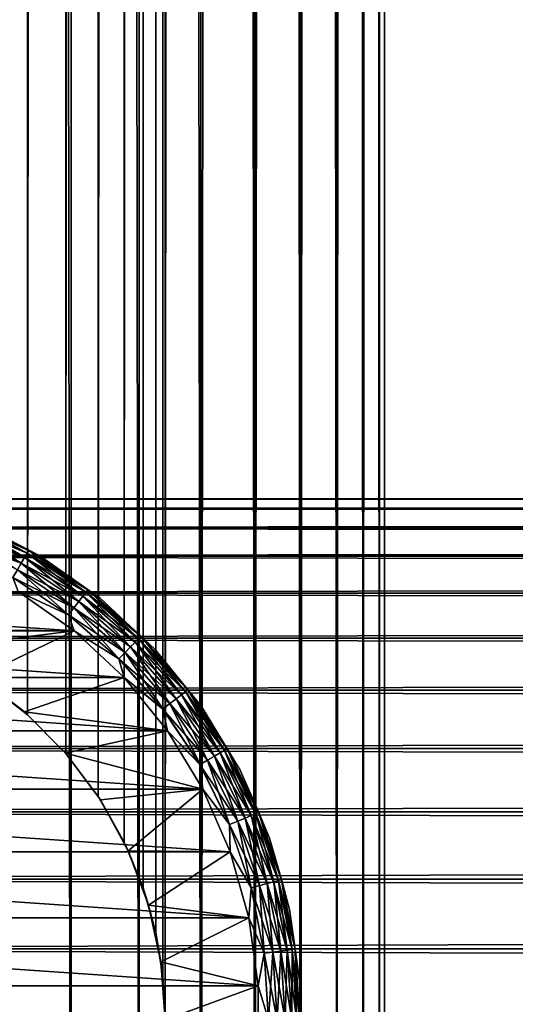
# Model space of a CAD drawing. Extents: x -265 to 265, y 0 to 1307.
# Tile 32 of 256: x -244 to -232, y 20 to 44. Entities that reach past the tile are written whole.
import ezdxf

# ---------------------------------------------------------------- set-up
doc = ezdxf.new("R2010")
doc.units = 0
doc.header["$LTSCALE"] = 81.481481
for name, color, linetype in [('102', 7, 'CONTINUOUS'), ('106', 7, 'CONTINUOUS'), ('75', 7, 'CONTINUOUS'), ('83', 7, 'CONTINUOUS'), ('84', 7, 'CONTINUOUS'), ('92', 7, 'CONTINUOUS'), ('93', 7, 'CONTINUOUS'), ('94', 7, 'CONTINUOUS'), ('98', 7, 'CONTINUOUS')]:
    doc.layers.add(name, color=color, linetype=linetype)

msp = doc.modelspace()

# ---------------------------------------------------------------- linework, layer by layer
at = {"layer": '102', "color": 7, "linetype": 'CONTINUOUS'}
for points in [[(-243.609, 31.069, -74.624), (-245.169, 31.662, -74.782), (-245.109, 31.809, -74.624), (-243.609, 31.069, -74.624)], [(-243.55, 31.172, -74.434), (-245.109, 31.809, -74.624), (-245.063, 31.919, -74.434), (-243.55, 31.172, -74.434)], [(-243.609, 31.069, -74.624), (-245.109, 31.809, -74.624), (-243.55, 31.172, -74.434), (-243.609, 31.069, -74.624)], [(-243.513, 31.237, -74.223), (-245.063, 31.919, -74.434), (-245.035, 31.987, -74.223), (-243.513, 31.237, -74.223)], [(-243.55, 31.172, -74.434), (-245.063, 31.919, -74.434), (-243.513, 31.237, -74.223), (-243.55, 31.172, -74.434)], [(-244.821, 31.924, -74), (-243.513, 31.237, -74.223), (-245.035, 31.987, -74.223), (-244.821, 31.924, -74)], [(-244.821, 31.924, -74), (-243.245, 31.107, -74), (-243.513, 31.237, -74.223), (-244.821, 31.924, -74)], [(-243.689, 30.932, -74.782), (-245.242, 31.487, -74.901), (-245.169, 31.662, -74.782), (-243.689, 30.932, -74.782)], [(-243.689, 30.932, -74.782), (-245.169, 31.662, -74.782), (-243.609, 31.069, -74.624), (-243.689, 30.932, -74.782)], [(-243.783, 30.767, -74.901), (-245.242, 31.487, -74.901), (-243.689, 30.932, -74.782), (-243.783, 30.767, -74.901)], [(-242.146, 30.235, -74.434), (-243.609, 31.069, -74.624), (-243.55, 31.172, -74.434), (-242.146, 30.235, -74.434)], [(-242.101, 30.294, -74.223), (-243.55, 31.172, -74.434), (-243.513, 31.237, -74.223), (-242.101, 30.294, -74.223)], [(-242.146, 30.235, -74.434), (-243.55, 31.172, -74.434), (-242.101, 30.294, -74.223), (-242.146, 30.235, -74.434)], [(-243.245, 31.107, -74), (-242.101, 30.294, -74.223), (-243.513, 31.237, -74.223), (-243.245, 31.107, -74)], [(-243.245, 31.107, -74), (-241.796, 30.084, -74), (-242.101, 30.294, -74.223), (-243.245, 31.107, -74)], [(-242.316, 30.014, -74.782), (-243.783, 30.767, -74.901), (-243.689, 30.932, -74.782), (-242.316, 30.014, -74.782)], [(-242.219, 30.14, -74.624), (-243.689, 30.932, -74.782), (-243.609, 31.069, -74.624), (-242.219, 30.14, -74.624)], [(-242.316, 30.014, -74.782), (-243.689, 30.932, -74.782), (-242.219, 30.14, -74.624), (-242.316, 30.014, -74.782)], [(-242.219, 30.14, -74.624), (-243.609, 31.069, -74.624), (-242.146, 30.235, -74.434), (-242.219, 30.14, -74.624)], [(-242.431, 29.864, -74.901), (-243.889, 30.584, -74.975), (-243.783, 30.767, -74.901), (-242.431, 29.864, -74.901)], [(-242.431, 29.864, -74.901), (-243.783, 30.767, -74.901), (-242.316, 30.014, -74.782), (-242.431, 29.864, -74.901)], [(-242.56, 29.696, -74.975), (-243.765, 30.253, -75), (-243.889, 30.584, -74.975), (-242.56, 29.696, -74.975)], [(-242.56, 29.696, -74.975), (-243.889, 30.584, -74.975), (-242.431, 29.864, -74.901), (-242.56, 29.696, -74.975)], [(-242.427, 29.309, -75), (-243.765, 30.253, -75), (-242.56, 29.696, -74.975), (-242.427, 29.309, -75)], [(-240.878, 29.122, -74.434), (-242.219, 30.14, -74.624), (-242.146, 30.235, -74.434), (-240.878, 29.122, -74.434)], [(-240.825, 29.175, -74.223), (-242.146, 30.235, -74.434), (-242.101, 30.294, -74.223), (-240.825, 29.175, -74.223)], [(-240.878, 29.122, -74.434), (-242.146, 30.235, -74.434), (-240.825, 29.175, -74.223), (-240.878, 29.122, -74.434)], [(-241.796, 30.084, -74), (-240.825, 29.175, -74.223), (-242.101, 30.294, -74.223), (-241.796, 30.084, -74)], [(-241.074, 28.926, -74.782), (-242.431, 29.864, -74.901), (-242.316, 30.014, -74.782), (-241.074, 28.926, -74.782)], [(-240.962, 29.038, -74.624), (-242.316, 30.014, -74.782), (-242.219, 30.14, -74.624), (-240.962, 29.038, -74.624)], [(-241.074, 28.926, -74.782), (-242.316, 30.014, -74.782), (-240.962, 29.038, -74.624), (-241.074, 28.926, -74.782)], [(-240.962, 29.038, -74.624), (-242.219, 30.14, -74.624), (-240.878, 29.122, -74.434), (-240.962, 29.038, -74.624)], [(-241.796, 30.084, -74), (-240.499, 28.873, -74), (-240.825, 29.175, -74.223), (-241.796, 30.084, -74)], [(-241.208, 28.792, -74.901), (-242.56, 29.696, -74.975), (-242.431, 29.864, -74.901), (-241.208, 28.792, -74.901)], [(-241.358, 28.642, -74.975), (-242.427, 29.309, -75), (-242.56, 29.696, -74.975), (-241.358, 28.642, -74.975)], [(-241.358, 28.642, -74.975), (-242.56, 29.696, -74.975), (-241.208, 28.792, -74.901), (-241.358, 28.642, -74.975)], [(-241.208, 28.792, -74.901), (-242.431, 29.864, -74.901), (-241.074, 28.926, -74.782), (-241.208, 28.792, -74.901)], [(-241.23, 28.191, -75), (-242.427, 29.309, -75), (-241.358, 28.642, -74.975), (-241.23, 28.191, -75)], [(-239.86, 27.781, -74.624), (-241.074, 28.926, -74.782), (-240.962, 29.038, -74.624), (-239.86, 27.781, -74.624)], [(-239.765, 27.854, -74.434), (-240.962, 29.038, -74.624), (-240.878, 29.122, -74.434), (-239.765, 27.854, -74.434)], [(-239.86, 27.781, -74.624), (-240.962, 29.038, -74.624), (-239.765, 27.854, -74.434), (-239.86, 27.781, -74.624)], [(-239.706, 27.899, -74.223), (-240.878, 29.122, -74.434), (-240.825, 29.175, -74.223), (-239.706, 27.899, -74.223)], [(-239.765, 27.854, -74.434), (-240.878, 29.122, -74.434), (-239.706, 27.899, -74.223), (-239.765, 27.854, -74.434)], [(-240.499, 28.873, -74), (-239.706, 27.899, -74.223), (-240.825, 29.175, -74.223), (-240.499, 28.873, -74)], [(-240.136, 27.569, -74.901), (-241.358, 28.642, -74.975), (-241.208, 28.792, -74.901), (-240.136, 27.569, -74.901)], [(-239.986, 27.684, -74.782), (-241.208, 28.792, -74.901), (-241.074, 28.926, -74.782), (-239.986, 27.684, -74.782)], [(-240.136, 27.569, -74.901), (-241.208, 28.792, -74.901), (-239.986, 27.684, -74.782), (-240.136, 27.569, -74.901)], [(-239.986, 27.684, -74.782), (-241.074, 28.926, -74.782), (-239.86, 27.781, -74.624), (-239.986, 27.684, -74.782)], [(-240.499, 28.873, -74), (-239.379, 27.497, -74), (-239.706, 27.899, -74.223), (-240.499, 28.873, -74)], [(-240.304, 27.44, -74.975), (-241.23, 28.191, -75), (-241.358, 28.642, -74.975), (-240.304, 27.44, -74.975)], [(-240.304, 27.44, -74.975), (-241.358, 28.642, -74.975), (-240.136, 27.569, -74.901), (-240.304, 27.44, -74.975)], [(-240.196, 26.92, -75), (-241.23, 28.191, -75), (-240.304, 27.44, -74.975), (-240.196, 26.92, -75)], [(-238.828, 26.45, -74.434), (-239.86, 27.781, -74.624), (-239.765, 27.854, -74.434), (-238.828, 26.45, -74.434)], [(-238.763, 26.487, -74.223), (-239.765, 27.854, -74.434), (-239.706, 27.899, -74.223), (-238.763, 26.487, -74.223)], [(-238.828, 26.45, -74.434), (-239.765, 27.854, -74.434), (-238.763, 26.487, -74.223), (-238.828, 26.45, -74.434)], [(-239.379, 27.497, -74), (-238.763, 26.487, -74.223), (-239.706, 27.899, -74.223), (-239.379, 27.497, -74)], [(-239.233, 26.217, -74.901), (-240.304, 27.44, -74.975), (-240.136, 27.569, -74.901), (-239.233, 26.217, -74.901)], [(-239.068, 26.311, -74.782), (-240.136, 27.569, -74.901), (-239.986, 27.684, -74.782), (-239.068, 26.311, -74.782)], [(-239.233, 26.217, -74.901), (-240.136, 27.569, -74.901), (-239.068, 26.311, -74.782), (-239.233, 26.217, -74.901)], [(-238.931, 26.391, -74.624), (-239.986, 27.684, -74.782), (-239.86, 27.781, -74.624), (-238.931, 26.391, -74.624)], [(-239.068, 26.311, -74.782), (-239.986, 27.684, -74.782), (-238.931, 26.391, -74.624), (-239.068, 26.311, -74.782)], [(-238.931, 26.391, -74.624), (-239.86, 27.781, -74.624), (-238.828, 26.45, -74.434), (-238.931, 26.391, -74.624)], [(-239.416, 26.111, -74.975), (-240.196, 26.92, -75), (-240.304, 27.44, -74.975), (-239.416, 26.111, -74.975)], [(-239.416, 26.111, -74.975), (-240.304, 27.44, -74.975), (-239.233, 26.217, -74.901), (-239.416, 26.111, -74.975)], [(-239.379, 27.497, -74), (-238.457, 25.981, -74), (-238.763, 26.487, -74.223), (-239.379, 27.497, -74)], [(-239.345, 25.521, -75), (-240.196, 26.92, -75), (-239.416, 26.111, -74.975), (-239.345, 25.521, -75)], [(-238.191, 24.891, -74.624), (-239.068, 26.311, -74.782), (-238.931, 26.391, -74.624), (-238.191, 24.891, -74.624)], [(-238.081, 24.937, -74.434), (-238.931, 26.391, -74.624), (-238.828, 26.45, -74.434), (-238.081, 24.937, -74.434)], [(-238.191, 24.891, -74.624), (-238.931, 26.391, -74.624), (-238.081, 24.937, -74.434), (-238.191, 24.891, -74.624)], [(-238.013, 24.965, -74.223), (-238.828, 26.45, -74.434), (-238.763, 26.487, -74.223), (-238.013, 24.965, -74.223)], [(-238.081, 24.937, -74.434), (-238.828, 26.45, -74.434), (-238.013, 24.965, -74.223), (-238.081, 24.937, -74.434)], [(-238.457, 25.981, -74), (-238.013, 24.965, -74.223), (-238.763, 26.487, -74.223), (-238.457, 25.981, -74)], [(-238.513, 24.758, -74.901), (-239.416, 26.111, -74.975), (-239.233, 26.217, -74.901), (-238.513, 24.758, -74.901)], [(-238.338, 24.831, -74.782), (-239.233, 26.217, -74.901), (-239.068, 26.311, -74.782), (-238.338, 24.831, -74.782)], [(-238.513, 24.758, -74.901), (-239.233, 26.217, -74.901), (-238.338, 24.831, -74.782), (-238.513, 24.758, -74.901)], [(-238.338, 24.831, -74.782), (-239.068, 26.311, -74.782), (-238.191, 24.891, -74.624), (-238.338, 24.831, -74.782)], [(-238.709, 24.677, -74.975), (-239.345, 25.521, -75), (-239.416, 26.111, -74.975), (-238.709, 24.677, -74.975)], [(-238.709, 24.677, -74.975), (-239.416, 26.111, -74.975), (-238.513, 24.758, -74.901), (-238.709, 24.677, -74.975)], [(-238.457, 25.981, -74), (-237.751, 24.353, -74), (-238.013, 24.965, -74.223), (-238.457, 25.981, -74)], [(-238.693, 24.019, -75), (-239.345, 25.521, -75), (-238.709, 24.677, -74.975), (-238.693, 24.019, -75)], [(-237.991, 23.218, -74.901), (-238.709, 24.677, -74.975), (-238.513, 24.758, -74.901), (-237.991, 23.218, -74.901)], [(-237.807, 23.267, -74.782), (-238.513, 24.758, -74.901), (-238.338, 24.831, -74.782), (-237.807, 23.267, -74.782)], [(-237.991, 23.218, -74.901), (-238.513, 24.758, -74.901), (-237.807, 23.267, -74.782), (-237.991, 23.218, -74.901)], [(-237.654, 23.308, -74.624), (-238.338, 24.831, -74.782), (-238.191, 24.891, -74.624), (-237.654, 23.308, -74.624)], [(-237.807, 23.267, -74.782), (-238.338, 24.831, -74.782), (-237.654, 23.308, -74.624), (-237.807, 23.267, -74.782)], [(-237.539, 23.339, -74.434), (-238.191, 24.891, -74.624), (-238.081, 24.937, -74.434), (-237.539, 23.339, -74.434)], [(-237.654, 23.308, -74.624), (-238.191, 24.891, -74.624), (-237.539, 23.339, -74.434), (-237.654, 23.308, -74.624)], [(-237.467, 23.358, -74.223), (-238.081, 24.937, -74.434), (-238.013, 24.965, -74.223), (-237.467, 23.358, -74.223)], [(-237.539, 23.339, -74.434), (-238.081, 24.937, -74.434), (-237.467, 23.358, -74.223), (-237.539, 23.339, -74.434)], [(-237.751, 24.353, -74), (-237.467, 23.358, -74.223), (-238.013, 24.965, -74.223), (-237.751, 24.353, -74)], [(-238.195, 23.163, -74.975), (-238.693, 24.019, -75), (-238.709, 24.677, -74.975), (-238.195, 23.163, -74.975)], [(-238.195, 23.163, -74.975), (-238.709, 24.677, -74.975), (-237.991, 23.218, -74.901), (-238.195, 23.163, -74.975)], [(-237.751, 24.353, -74), (-237.272, 22.645, -74), (-237.467, 23.358, -74.223), (-237.751, 24.353, -74)], [(-238.251, 22.441, -75), (-238.693, 24.019, -75), (-238.195, 23.163, -74.975), (-238.251, 22.441, -75)], [(-237.209, 21.684, -74.434), (-237.654, 23.308, -74.624), (-237.539, 23.339, -74.434), (-237.209, 21.684, -74.434)], [(-237.136, 21.694, -74.223), (-237.539, 23.339, -74.434), (-237.467, 23.358, -74.223), (-237.136, 21.694, -74.223)], [(-237.209, 21.684, -74.434), (-237.539, 23.339, -74.434), (-237.136, 21.694, -74.223), (-237.209, 21.684, -74.434)], [(-237.272, 22.645, -74), (-237.136, 21.694, -74.223), (-237.467, 23.358, -74.223), (-237.272, 22.645, -74)], [(-237.883, 21.595, -74.975), (-238.251, 22.441, -75), (-238.195, 23.163, -74.975), (-237.883, 21.595, -74.975)], [(-237.673, 21.623, -74.901), (-238.195, 23.163, -74.975), (-237.991, 23.218, -74.901), (-237.673, 21.623, -74.901)], [(-237.883, 21.595, -74.975), (-238.195, 23.163, -74.975), (-237.673, 21.623, -74.901), (-237.883, 21.595, -74.975)], [(-237.485, 21.648, -74.782), (-237.991, 23.218, -74.901), (-237.807, 23.267, -74.782), (-237.485, 21.648, -74.782)], [(-237.673, 21.623, -74.901), (-237.991, 23.218, -74.901), (-237.485, 21.648, -74.782), (-237.673, 21.623, -74.901)], [(-237.328, 21.668, -74.624), (-237.807, 23.267, -74.782), (-237.654, 23.308, -74.624), (-237.328, 21.668, -74.624)], [(-237.485, 21.648, -74.782), (-237.807, 23.267, -74.782), (-237.328, 21.668, -74.624), (-237.485, 21.648, -74.782)], [(-237.328, 21.668, -74.624), (-237.654, 23.308, -74.624), (-237.209, 21.684, -74.434), (-237.328, 21.668, -74.624)], [(-237.272, 22.645, -74), (-237.03, 20.887, -74), (-237.136, 21.694, -74.223), (-237.272, 22.645, -74)], [(-238.028, 20.819, -75), (-238.251, 22.441, -75), (-237.883, 21.595, -74.975), (-238.028, 20.819, -75)], [(-237.099, 20, -74.434), (-237.328, 21.668, -74.624), (-237.209, 21.684, -74.434), (-237.099, 20, -74.434)], [(-237.025, 20, -74.223), (-237.209, 21.684, -74.434), (-237.136, 21.694, -74.223), (-237.025, 20, -74.223)], [(-237.099, 20, -74.434), (-237.209, 21.684, -74.434), (-237.025, 20, -74.223), (-237.099, 20, -74.434)], [(-237.03, 20.887, -74), (-237.025, 20, -74.223), (-237.136, 21.694, -74.223), (-237.03, 20.887, -74)], [(-237.779, 20, -74.975), (-238.028, 20.819, -75), (-237.883, 21.595, -74.975), (-237.779, 20, -74.975)], [(-237.567, 20, -74.901), (-237.883, 21.595, -74.975), (-237.673, 21.623, -74.901), (-237.567, 20, -74.901)], [(-237.779, 20, -74.975), (-237.883, 21.595, -74.975), (-237.567, 20, -74.901), (-237.779, 20, -74.975)], [(-237.377, 20, -74.782), (-237.673, 21.623, -74.901), (-237.485, 21.648, -74.782), (-237.377, 20, -74.782)], [(-237.567, 20, -74.901), (-237.673, 21.623, -74.901), (-237.377, 20, -74.782), (-237.567, 20, -74.901)], [(-237.218, 20, -74.624), (-237.485, 21.648, -74.782), (-237.328, 21.668, -74.624), (-237.218, 20, -74.624)], [(-237.377, 20, -74.782), (-237.485, 21.648, -74.782), (-237.218, 20, -74.624), (-237.377, 20, -74.782)], [(-237.218, 20, -74.624), (-237.328, 21.668, -74.624), (-237.099, 20, -74.434), (-237.218, 20, -74.624)], [(-238.028, 19.181, -75), (-238.028, 20.819, -75), (-237.779, 20, -74.975), (-238.028, 19.181, -75)], [(-237.03, 20.887, -74), (-237.03, 19.113, -74), (-237.025, 20, -74.223), (-237.03, 20.887, -74)]]:
    msp.add_3dface(points, dxfattribs=at)
at = {"layer": '106', "color": 7, "linetype": 'CONTINUOUS'}
for points in [[(-245.169, 31.663, -25.218), (-243.688, 30.933, -25.218), (-245.108, 31.809, -25.377), (-245.169, 31.663, -25.218)], [(-245.108, 31.809, -25.377), (-243.609, 31.07, -25.377), (-245.063, 31.919, -25.567), (-245.108, 31.809, -25.377)], [(-245.108, 31.809, -25.377), (-243.688, 30.933, -25.218), (-243.609, 31.07, -25.377), (-245.108, 31.809, -25.377)], [(-245.063, 31.919, -25.567), (-243.549, 31.173, -25.567), (-245.035, 31.988, -25.779), (-245.063, 31.919, -25.567)], [(-245.063, 31.919, -25.567), (-243.609, 31.07, -25.377), (-243.549, 31.173, -25.567), (-245.063, 31.919, -25.567)], [(-244.821, 31.924, -26), (-245.035, 31.988, -25.779), (-243.512, 31.237, -25.779), (-244.821, 31.924, -26)], [(-245.035, 31.988, -25.779), (-243.549, 31.173, -25.567), (-243.512, 31.237, -25.779), (-245.035, 31.988, -25.779)], [(-243.245, 31.107, -26), (-244.821, 31.924, -26), (-243.512, 31.237, -25.779), (-243.245, 31.107, -26)], [(-245.169, 31.663, -25.218), (-243.783, 30.768, -25.099), (-243.688, 30.933, -25.218), (-245.169, 31.663, -25.218)], [(-243.609, 31.07, -25.377), (-242.219, 30.141, -25.377), (-243.549, 31.173, -25.567), (-243.609, 31.07, -25.377)], [(-243.549, 31.173, -25.567), (-242.146, 30.235, -25.567), (-243.512, 31.237, -25.779), (-243.549, 31.173, -25.567)], [(-243.549, 31.173, -25.567), (-242.219, 30.141, -25.377), (-242.146, 30.235, -25.567), (-243.549, 31.173, -25.567)], [(-243.245, 31.107, -26), (-243.512, 31.237, -25.779), (-242.101, 30.294, -25.779), (-243.245, 31.107, -26)], [(-243.512, 31.237, -25.779), (-242.146, 30.235, -25.567), (-242.101, 30.294, -25.779), (-243.512, 31.237, -25.779)], [(-241.796, 30.084, -26), (-243.245, 31.107, -26), (-242.101, 30.294, -25.779), (-241.796, 30.084, -26)], [(-243.783, 30.768, -25.099), (-242.431, 29.865, -25.099), (-243.688, 30.933, -25.218), (-243.783, 30.768, -25.099)], [(-243.688, 30.933, -25.218), (-242.315, 30.015, -25.218), (-243.609, 31.07, -25.377), (-243.688, 30.933, -25.218)], [(-243.688, 30.933, -25.218), (-242.431, 29.865, -25.099), (-242.315, 30.015, -25.218), (-243.688, 30.933, -25.218)], [(-243.609, 31.07, -25.377), (-242.315, 30.015, -25.218), (-242.219, 30.141, -25.377), (-243.609, 31.07, -25.377)], [(-243.889, 30.585, -25.025), (-242.559, 29.697, -25.025), (-243.783, 30.768, -25.099), (-243.889, 30.585, -25.025)], [(-243.783, 30.768, -25.099), (-242.559, 29.697, -25.025), (-242.431, 29.865, -25.099), (-243.783, 30.768, -25.099)], [(-243.889, 30.585, -25.025), (-243.765, 30.253, -25), (-242.559, 29.697, -25.025), (-243.889, 30.585, -25.025)], [(-243.765, 30.253, -25), (-242.427, 29.309, -25), (-242.559, 29.697, -25.025), (-243.765, 30.253, -25)], [(-242.219, 30.141, -25.377), (-240.962, 29.038, -25.377), (-242.146, 30.235, -25.567), (-242.219, 30.141, -25.377)], [(-242.146, 30.235, -25.567), (-240.877, 29.123, -25.567), (-242.101, 30.294, -25.779), (-242.146, 30.235, -25.567)], [(-242.146, 30.235, -25.567), (-240.962, 29.038, -25.377), (-240.877, 29.123, -25.567), (-242.146, 30.235, -25.567)], [(-241.796, 30.084, -26), (-242.101, 30.294, -25.779), (-240.825, 29.175, -25.779), (-241.796, 30.084, -26)], [(-242.101, 30.294, -25.779), (-240.877, 29.123, -25.567), (-240.825, 29.175, -25.779), (-242.101, 30.294, -25.779)], [(-242.431, 29.865, -25.099), (-241.208, 28.792, -25.099), (-242.315, 30.015, -25.218), (-242.431, 29.865, -25.099)], [(-242.315, 30.015, -25.218), (-241.074, 28.926, -25.218), (-242.219, 30.141, -25.377), (-242.315, 30.015, -25.218)], [(-242.315, 30.015, -25.218), (-241.208, 28.792, -25.099), (-241.074, 28.926, -25.218), (-242.315, 30.015, -25.218)], [(-242.219, 30.141, -25.377), (-241.074, 28.926, -25.218), (-240.962, 29.038, -25.377), (-242.219, 30.141, -25.377)], [(-240.499, 28.873, -26), (-241.796, 30.084, -26), (-240.825, 29.175, -25.779), (-240.499, 28.873, -26)], [(-242.559, 29.697, -25.025), (-241.357, 28.643, -25.025), (-242.431, 29.865, -25.099), (-242.559, 29.697, -25.025)], [(-242.559, 29.697, -25.025), (-242.427, 29.309, -25), (-241.357, 28.643, -25.025), (-242.559, 29.697, -25.025)], [(-242.431, 29.865, -25.099), (-241.357, 28.643, -25.025), (-241.208, 28.792, -25.099), (-242.431, 29.865, -25.099)], [(-242.427, 29.309, -25), (-241.23, 28.191, -25), (-241.357, 28.643, -25.025), (-242.427, 29.309, -25)], [(-241.074, 28.926, -25.218), (-239.985, 27.685, -25.218), (-240.962, 29.038, -25.377), (-241.074, 28.926, -25.218)], [(-240.962, 29.038, -25.377), (-239.859, 27.781, -25.377), (-240.877, 29.123, -25.567), (-240.962, 29.038, -25.377)], [(-240.962, 29.038, -25.377), (-239.985, 27.685, -25.218), (-239.859, 27.781, -25.377), (-240.962, 29.038, -25.377)], [(-240.877, 29.123, -25.567), (-239.765, 27.854, -25.567), (-240.825, 29.175, -25.779), (-240.877, 29.123, -25.567)], [(-240.877, 29.123, -25.567), (-239.859, 27.781, -25.377), (-239.765, 27.854, -25.567), (-240.877, 29.123, -25.567)], [(-240.499, 28.873, -26), (-240.825, 29.175, -25.779), (-239.706, 27.899, -25.779), (-240.499, 28.873, -26)], [(-240.825, 29.175, -25.779), (-239.765, 27.854, -25.567), (-239.706, 27.899, -25.779), (-240.825, 29.175, -25.779)], [(-241.357, 28.643, -25.025), (-240.303, 27.441, -25.025), (-241.208, 28.792, -25.099), (-241.357, 28.643, -25.025)], [(-241.208, 28.792, -25.099), (-240.135, 27.569, -25.099), (-241.074, 28.926, -25.218), (-241.208, 28.792, -25.099)], [(-241.208, 28.792, -25.099), (-240.303, 27.441, -25.025), (-240.135, 27.569, -25.099), (-241.208, 28.792, -25.099)], [(-241.074, 28.926, -25.218), (-240.135, 27.569, -25.099), (-239.985, 27.685, -25.218), (-241.074, 28.926, -25.218)], [(-239.379, 27.497, -26), (-240.499, 28.873, -26), (-239.706, 27.899, -25.779), (-239.379, 27.497, -26)], [(-241.357, 28.643, -25.025), (-241.23, 28.191, -25), (-240.303, 27.441, -25.025), (-241.357, 28.643, -25.025)], [(-241.23, 28.191, -25), (-240.196, 26.92, -25), (-240.303, 27.441, -25.025), (-241.23, 28.191, -25)], [(-239.859, 27.781, -25.377), (-238.93, 26.391, -25.377), (-239.765, 27.854, -25.567), (-239.859, 27.781, -25.377)], [(-239.765, 27.854, -25.567), (-238.827, 26.451, -25.567), (-239.706, 27.899, -25.779), (-239.765, 27.854, -25.567)], [(-239.765, 27.854, -25.567), (-238.93, 26.391, -25.377), (-238.827, 26.451, -25.567), (-239.765, 27.854, -25.567)], [(-239.379, 27.497, -26), (-239.706, 27.899, -25.779), (-238.763, 26.488, -25.779), (-239.379, 27.497, -26)], [(-239.706, 27.899, -25.779), (-238.827, 26.451, -25.567), (-238.763, 26.488, -25.779), (-239.706, 27.899, -25.779)], [(-240.303, 27.441, -25.025), (-239.415, 26.111, -25.025), (-240.135, 27.569, -25.099), (-240.303, 27.441, -25.025)], [(-240.135, 27.569, -25.099), (-239.232, 26.217, -25.099), (-239.985, 27.685, -25.218), (-240.135, 27.569, -25.099)], [(-240.135, 27.569, -25.099), (-239.415, 26.111, -25.025), (-239.232, 26.217, -25.099), (-240.135, 27.569, -25.099)], [(-239.985, 27.685, -25.218), (-239.067, 26.312, -25.218), (-239.859, 27.781, -25.377), (-239.985, 27.685, -25.218)], [(-239.985, 27.685, -25.218), (-239.232, 26.217, -25.099), (-239.067, 26.312, -25.218), (-239.985, 27.685, -25.218)], [(-239.859, 27.781, -25.377), (-239.067, 26.312, -25.218), (-238.93, 26.391, -25.377), (-239.859, 27.781, -25.377)], [(-240.303, 27.441, -25.025), (-240.196, 26.92, -25), (-239.415, 26.111, -25.025), (-240.303, 27.441, -25.025)], [(-238.457, 25.981, -26), (-239.379, 27.497, -26), (-238.763, 26.488, -25.779), (-238.457, 25.981, -26)], [(-240.196, 26.92, -25), (-239.345, 25.521, -25), (-239.415, 26.111, -25.025), (-240.196, 26.92, -25)], [(-239.067, 26.312, -25.218), (-238.337, 24.831, -25.218), (-238.93, 26.391, -25.377), (-239.067, 26.312, -25.218)], [(-238.93, 26.391, -25.377), (-238.191, 24.892, -25.377), (-238.827, 26.451, -25.567), (-238.93, 26.391, -25.377)], [(-238.93, 26.391, -25.377), (-238.337, 24.831, -25.218), (-238.191, 24.892, -25.377), (-238.93, 26.391, -25.377)], [(-238.827, 26.451, -25.567), (-238.081, 24.937, -25.567), (-238.763, 26.488, -25.779), (-238.827, 26.451, -25.567)], [(-238.827, 26.451, -25.567), (-238.191, 24.892, -25.377), (-238.081, 24.937, -25.567), (-238.827, 26.451, -25.567)], [(-238.457, 25.981, -26), (-238.763, 26.488, -25.779), (-238.012, 24.965, -25.779), (-238.457, 25.981, -26)], [(-238.763, 26.488, -25.779), (-238.081, 24.937, -25.567), (-238.012, 24.965, -25.779), (-238.763, 26.488, -25.779)], [(-239.415, 26.111, -25.025), (-238.708, 24.677, -25.025), (-239.232, 26.217, -25.099), (-239.415, 26.111, -25.025)], [(-239.232, 26.217, -25.099), (-238.512, 24.758, -25.099), (-239.067, 26.312, -25.218), (-239.232, 26.217, -25.099)], [(-239.232, 26.217, -25.099), (-238.708, 24.677, -25.025), (-238.512, 24.758, -25.099), (-239.232, 26.217, -25.099)], [(-239.067, 26.312, -25.218), (-238.512, 24.758, -25.099), (-238.337, 24.831, -25.218), (-239.067, 26.312, -25.218)], [(-239.415, 26.111, -25.025), (-239.345, 25.521, -25), (-238.708, 24.677, -25.025), (-239.415, 26.111, -25.025)], [(-237.751, 24.353, -26), (-238.457, 25.981, -26), (-238.012, 24.965, -25.779), (-237.751, 24.353, -26)], [(-239.345, 25.521, -25), (-238.693, 24.019, -25), (-238.708, 24.677, -25.025), (-239.345, 25.521, -25)], [(-238.708, 24.677, -25.025), (-238.194, 23.163, -25.025), (-238.512, 24.758, -25.099), (-238.708, 24.677, -25.025)], [(-238.512, 24.758, -25.099), (-237.99, 23.218, -25.099), (-238.337, 24.831, -25.218), (-238.512, 24.758, -25.099)], [(-238.512, 24.758, -25.099), (-238.194, 23.163, -25.025), (-237.99, 23.218, -25.099), (-238.512, 24.758, -25.099)], [(-238.337, 24.831, -25.218), (-237.806, 23.267, -25.218), (-238.191, 24.892, -25.377), (-238.337, 24.831, -25.218)], [(-238.337, 24.831, -25.218), (-237.99, 23.218, -25.099), (-237.806, 23.267, -25.218), (-238.337, 24.831, -25.218)], [(-238.191, 24.892, -25.377), (-237.653, 23.308, -25.377), (-238.081, 24.937, -25.567), (-238.191, 24.892, -25.377)], [(-238.191, 24.892, -25.377), (-237.806, 23.267, -25.218), (-237.653, 23.308, -25.377), (-238.191, 24.892, -25.377)], [(-238.081, 24.937, -25.567), (-237.538, 23.339, -25.567), (-238.012, 24.965, -25.779), (-238.081, 24.937, -25.567)], [(-238.081, 24.937, -25.567), (-237.653, 23.308, -25.377), (-237.538, 23.339, -25.567), (-238.081, 24.937, -25.567)], [(-237.751, 24.353, -26), (-238.012, 24.965, -25.779), (-237.467, 23.358, -25.779), (-237.751, 24.353, -26)], [(-238.012, 24.965, -25.779), (-237.538, 23.339, -25.567), (-237.467, 23.358, -25.779), (-238.012, 24.965, -25.779)], [(-238.708, 24.677, -25.025), (-238.693, 24.019, -25), (-238.194, 23.163, -25.025), (-238.708, 24.677, -25.025)], [(-237.272, 22.645, -26), (-237.751, 24.353, -26), (-237.467, 23.358, -25.779), (-237.272, 22.645, -26)], [(-238.693, 24.019, -25), (-238.251, 22.441, -25), (-238.194, 23.163, -25.025), (-238.693, 24.019, -25)], [(-237.653, 23.308, -25.377), (-237.327, 21.668, -25.377), (-237.538, 23.339, -25.567), (-237.653, 23.308, -25.377)], [(-237.538, 23.339, -25.567), (-237.209, 21.684, -25.567), (-237.467, 23.358, -25.779), (-237.538, 23.339, -25.567)], [(-237.538, 23.339, -25.567), (-237.327, 21.668, -25.377), (-237.209, 21.684, -25.567), (-237.538, 23.339, -25.567)], [(-237.272, 22.645, -26), (-237.467, 23.358, -25.779), (-237.136, 21.694, -25.779), (-237.272, 22.645, -26)], [(-237.467, 23.358, -25.779), (-237.209, 21.684, -25.567), (-237.136, 21.694, -25.779), (-237.467, 23.358, -25.779)], [(-238.194, 23.163, -25.025), (-238.251, 22.441, -25), (-237.882, 21.595, -25.025), (-238.194, 23.163, -25.025)], [(-238.194, 23.163, -25.025), (-237.882, 21.595, -25.025), (-237.99, 23.218, -25.099), (-238.194, 23.163, -25.025)], [(-237.99, 23.218, -25.099), (-237.672, 21.623, -25.099), (-237.806, 23.267, -25.218), (-237.99, 23.218, -25.099)], [(-237.99, 23.218, -25.099), (-237.882, 21.595, -25.025), (-237.672, 21.623, -25.099), (-237.99, 23.218, -25.099)], [(-237.806, 23.267, -25.218), (-237.484, 21.648, -25.218), (-237.653, 23.308, -25.377), (-237.806, 23.267, -25.218)], [(-237.806, 23.267, -25.218), (-237.672, 21.623, -25.099), (-237.484, 21.648, -25.218), (-237.806, 23.267, -25.218)], [(-237.653, 23.308, -25.377), (-237.484, 21.648, -25.218), (-237.327, 21.668, -25.377), (-237.653, 23.308, -25.377)], [(-237.03, 20.887, -26), (-237.272, 22.645, -26), (-237.136, 21.694, -25.779), (-237.03, 20.887, -26)], [(-238.251, 22.441, -25), (-238.028, 20.819, -25), (-237.882, 21.595, -25.025), (-238.251, 22.441, -25)], [(-237.327, 21.668, -25.377), (-237.218, 20, -25.377), (-237.209, 21.684, -25.567), (-237.327, 21.668, -25.377)], [(-237.209, 21.684, -25.567), (-237.218, 20, -25.377), (-237.099, 20, -25.567), (-237.209, 21.684, -25.567)], [(-237.209, 21.684, -25.567), (-237.099, 20, -25.567), (-237.136, 21.694, -25.779), (-237.209, 21.684, -25.567)], [(-237.03, 20.887, -26), (-237.136, 21.694, -25.779), (-237.025, 20, -25.779), (-237.03, 20.887, -26)], [(-237.136, 21.694, -25.779), (-237.099, 20, -25.567), (-237.025, 20, -25.779), (-237.136, 21.694, -25.779)], [(-237.882, 21.595, -25.025), (-238.028, 20.819, -25), (-237.777, 20, -25.025), (-237.882, 21.595, -25.025)], [(-237.882, 21.595, -25.025), (-237.777, 20, -25.025), (-237.672, 21.623, -25.099), (-237.882, 21.595, -25.025)], [(-237.672, 21.623, -25.099), (-237.777, 20, -25.025), (-237.566, 20, -25.099), (-237.672, 21.623, -25.099)], [(-237.672, 21.623, -25.099), (-237.566, 20, -25.099), (-237.484, 21.648, -25.218), (-237.672, 21.623, -25.099)], [(-237.484, 21.648, -25.218), (-237.566, 20, -25.099), (-237.376, 20, -25.218), (-237.484, 21.648, -25.218)], [(-237.484, 21.648, -25.218), (-237.376, 20, -25.218), (-237.327, 21.668, -25.377), (-237.484, 21.648, -25.218)], [(-237.327, 21.668, -25.377), (-237.376, 20, -25.218), (-237.218, 20, -25.377), (-237.327, 21.668, -25.377)], [(-238.028, 20.819, -25), (-238.028, 19.181, -25), (-237.777, 20, -25.025), (-238.028, 20.819, -25)], [(-237.03, 19.113, -26), (-237.03, 20.887, -26), (-237.025, 20, -25.779), (-237.03, 19.113, -26)]]:
    msp.add_3dface(points, dxfattribs=at)
at = {"layer": '75', "color": 7, "linetype": 'CONTINUOUS'}
for points in [[(-263, 32.471, 28.353), (-263, 32.239, 30.043), (263, 32.471, 28.353), (-263, 32.471, 28.353)], [(263, 32.471, 28.353), (-263, 32.239, 30.043), (263, 32.239, 30.043), (263, 32.471, 28.353)], [(-263, 32.471, 26.647), (-263, 32.471, 28.353), (263, 32.471, 26.647), (-263, 32.471, 26.647)], [(263, 32.471, 26.647), (-263, 32.471, 28.353), (263, 32.471, 28.353), (263, 32.471, 26.647)], [(-263, 32.239, 24.957), (-263, 32.471, 26.647), (263, 32.239, 24.957), (-263, 32.239, 24.957)], [(263, 32.239, 24.957), (-263, 32.471, 26.647), (263, 32.471, 26.647), (263, 32.239, 24.957)], [(-263, 32.239, 30.043), (-263, 31.778, 31.686), (263, 32.239, 30.043), (-263, 32.239, 30.043)], [(263, 32.239, 30.043), (-263, 31.778, 31.686), (263, 31.778, 31.686), (263, 32.239, 30.043)], [(-263, 31.778, 23.314), (-263, 32.239, 24.957), (263, 31.778, 23.314), (-263, 31.778, 23.314)], [(263, 31.778, 23.314), (-263, 32.239, 24.957), (263, 32.239, 24.957), (263, 31.778, 23.314)], [(-263, 31.778, 31.686), (-263, 31.099, 33.251), (263, 31.778, 31.686), (-263, 31.778, 31.686)], [(263, 31.778, 31.686), (-263, 31.099, 33.251), (263, 31.099, 33.251), (263, 31.778, 31.686)], [(-263, 31.099, 21.749), (-263, 31.778, 23.314), (263, 31.099, 21.749), (-263, 31.099, 21.749)], [(263, 31.099, 21.749), (-263, 31.778, 23.314), (263, 31.778, 23.314), (263, 31.099, 21.749)], [(-263, 31.099, 33.251), (-263, 30.212, 34.709), (263, 31.099, 33.251), (-263, 31.099, 33.251)], [(263, 31.099, 33.251), (-263, 30.212, 34.709), (263, 30.212, 34.709), (263, 31.099, 33.251)], [(-263, 30.212, 20.291), (-263, 31.099, 21.749), (263, 30.212, 20.291), (-263, 30.212, 20.291)], [(263, 30.212, 20.291), (-263, 31.099, 21.749), (263, 31.099, 21.749), (263, 30.212, 20.291)], [(-263, 30.212, 34.709), (-263, 29.135, 36.032), (263, 30.212, 34.709), (-263, 30.212, 34.709)], [(263, 30.212, 34.709), (-263, 29.135, 36.032), (263, 29.135, 36.032), (263, 30.212, 34.709)], [(-263, 29.135, 18.968), (-263, 30.212, 20.291), (263, 29.135, 18.968), (-263, 29.135, 18.968)], [(263, 29.135, 18.968), (-263, 30.212, 20.291), (263, 30.212, 20.291), (263, 29.135, 18.968)], [(-263, 29.135, 36.032), (-263, 27.889, 37.196), (263, 29.135, 36.032), (-263, 29.135, 36.032)], [(263, 29.135, 36.032), (-263, 27.889, 37.196), (263, 27.889, 37.196), (263, 29.135, 36.032)], [(-263, 27.889, 17.804), (-263, 29.135, 18.968), (263, 27.889, 17.804), (-263, 27.889, 17.804)], [(263, 27.889, 17.804), (-263, 29.135, 18.968), (263, 29.135, 18.968), (263, 27.889, 17.804)], [(-263, 27.889, 37.196), (-263, 26.495, 38.18), (263, 27.889, 37.196), (-263, 27.889, 37.196)], [(263, 27.889, 37.196), (-263, 26.495, 38.18), (263, 26.495, 38.18), (263, 27.889, 37.196)], [(-263, 26.495, 16.82), (-263, 27.889, 17.804), (263, 26.495, 16.82), (-263, 26.495, 16.82)], [(263, 26.495, 16.82), (-263, 27.889, 17.804), (263, 27.889, 17.804), (263, 26.495, 16.82)], [(-263, 26.495, 38.18), (-263, 24.98, 38.965), (263, 26.495, 38.18), (-263, 26.495, 38.18)], [(263, 26.495, 38.18), (-263, 24.98, 38.965), (263, 24.98, 38.965), (263, 26.495, 38.18)], [(-263, 24.98, 16.035), (-263, 26.495, 16.82), (263, 24.98, 16.035), (-263, 24.98, 16.035)], [(263, 24.98, 16.035), (-263, 26.495, 16.82), (263, 26.495, 16.82), (263, 24.98, 16.035)], [(-263, 24.98, 38.965), (-263, 23.372, 39.536), (263, 24.98, 38.965), (-263, 24.98, 38.965)], [(263, 24.98, 38.965), (-263, 23.372, 39.536), (263, 23.372, 39.536), (263, 24.98, 38.965)], [(-263, 23.372, 15.464), (-263, 24.98, 16.035), (263, 23.372, 15.464), (-263, 23.372, 15.464)], [(263, 23.372, 15.464), (-263, 24.98, 16.035), (263, 24.98, 16.035), (263, 23.372, 15.464)], [(-263, 23.372, 39.536), (-263, 21.702, 39.884), (263, 23.372, 39.536), (-263, 23.372, 39.536)], [(263, 23.372, 39.536), (-263, 21.702, 39.884), (263, 21.702, 39.884), (263, 23.372, 39.536)], [(-263, 21.702, 15.116), (-263, 23.372, 15.464), (263, 21.702, 15.116), (-263, 21.702, 15.116)], [(263, 21.702, 15.116), (-263, 23.372, 15.464), (263, 23.372, 15.464), (263, 21.702, 15.116)], [(-263, 21.702, 39.884), (-263, 20, 40), (263, 21.702, 39.884), (-263, 21.702, 39.884)], [(263, 21.702, 39.884), (-263, 20, 40), (263, 20, 40), (263, 21.702, 39.884)], [(-263, 20, 15), (-263, 21.702, 15.116), (263, 20, 15), (-263, 20, 15)], [(263, 20, 15), (-263, 21.702, 15.116), (263, 21.702, 15.116), (263, 20, 15)]]:
    msp.add_3dface(points, dxfattribs=at)
at = {"layer": '83', "color": 7, "linetype": 'CONTINUOUS'}
for points in [[(-244.26, 1, 13.858), (-242.5, 1, 12.99), (-244.26, 1299, 13.858), (-244.26, 1, 13.858)], [(-244.26, 1299, 13.858), (-242.5, 1, 12.99), (-242.5, 1299, 12.99), (-244.26, 1299, 13.858)], [(-242.5, 1, 12.99), (-240.869, 1, 11.9), (-242.5, 1299, 12.99), (-242.5, 1, 12.99)], [(-242.5, 1299, 12.99), (-240.869, 1, 11.9), (-240.869, 1299, 11.9), (-242.5, 1299, 12.99)], [(-240.869, 1, 11.9), (-239.393, 1, 10.607), (-240.869, 1299, 11.9), (-240.869, 1, 11.9)], [(-240.869, 1299, 11.9), (-239.393, 1, 10.607), (-239.393, 1299, 10.607), (-240.869, 1299, 11.9)], [(-239.393, 1, 10.607), (-238.1, 1, 9.131), (-239.393, 1299, 10.607), (-239.393, 1, 10.607)], [(-239.393, 1299, 10.607), (-238.1, 1, 9.131), (-238.1, 1299, 9.131), (-239.393, 1299, 10.607)], [(-238.1, 1, 9.131), (-237.01, 1, 7.5), (-238.1, 1299, 9.131), (-238.1, 1, 9.131)], [(-238.1, 1299, 9.131), (-237.01, 1, 7.5), (-237.01, 1299, 7.5), (-238.1, 1299, 9.131)], [(-237.01, 1, 7.5), (-236.142, 1, 5.74), (-237.01, 1299, 7.5), (-237.01, 1, 7.5)], [(-237.01, 1299, 7.5), (-236.142, 1, 5.74), (-236.142, 1299, 5.74), (-237.01, 1299, 7.5)], [(-236.142, 1, 5.74), (-235.511, 1, 3.882), (-236.142, 1299, 5.74), (-236.142, 1, 5.74)], [(-236.142, 1299, 5.74), (-235.511, 1, 3.882), (-235.511, 1299, 3.882), (-236.142, 1299, 5.74)], [(-235.511, 1, 3.882), (-235.128, 1, 1.958), (-235.511, 1299, 3.882), (-235.511, 1, 3.882)], [(-235.511, 1299, 3.882), (-235.128, 1, 1.958), (-235.128, 1299, 1.958), (-235.511, 1299, 3.882)], [(-235.128, 1, 1.958), (-235, 1), (-235.128, 1299, 1.958), (-235.128, 1, 1.958)], [(-235.128, 1299, 1.958), (-235, 1), (-235, 1299), (-235.128, 1299, 1.958)]]:
    msp.add_3dface(points, dxfattribs=at)
at = {"layer": '84', "color": 7, "linetype": 'CONTINUOUS'}
for points in [[(-239.393, 1299, -10.607), (-239.393, 1, -10.607), (-240.25, 20, -11.399), (-239.393, 1299, -10.607)], [(-240.25, 1280, -11.399), (-239.393, 1299, -10.607), (-240.25, 20, -11.399), (-240.25, 1280, -11.399)], [(-238.1, 1, -9.131), (-239.393, 1, -10.607), (-238.1, 1299, -9.131), (-238.1, 1, -9.131)], [(-238.1, 1299, -9.131), (-239.393, 1, -10.607), (-239.393, 1299, -10.607), (-238.1, 1299, -9.131)], [(-237.01, 1, -7.5), (-238.1, 1, -9.131), (-237.01, 1299, -7.5), (-237.01, 1, -7.5)], [(-237.01, 1299, -7.5), (-238.1, 1, -9.131), (-238.1, 1299, -9.131), (-237.01, 1299, -7.5)], [(-236.142, 1, -5.74), (-237.01, 1, -7.5), (-236.142, 1299, -5.74), (-236.142, 1, -5.74)], [(-236.142, 1299, -5.74), (-237.01, 1, -7.5), (-237.01, 1299, -7.5), (-236.142, 1299, -5.74)], [(-235.511, 1, -3.882), (-236.142, 1, -5.74), (-235.511, 1299, -3.882), (-235.511, 1, -3.882)], [(-235.511, 1299, -3.882), (-236.142, 1, -5.74), (-236.142, 1299, -5.74), (-235.511, 1299, -3.882)], [(-235.128, 1, -1.958), (-235.511, 1, -3.882), (-235.128, 1299, -1.958), (-235.128, 1, -1.958)], [(-235.128, 1299, -1.958), (-235.511, 1, -3.882), (-235.511, 1299, -3.882), (-235.128, 1299, -1.958)], [(-235, 1299), (-235, 1), (-235.128, 1, -1.958), (-235, 1299)], [(-235, 1299), (-235.128, 1, -1.958), (-235.128, 1299, -1.958), (-235, 1299)], [(-240.305, 1278.967, -11.446), (-240.25, 1280, -11.399), (-240.305, 21.033, -11.446), (-240.305, 1278.967, -11.446)], [(-240.305, 21.033, -11.446), (-240.25, 1280, -11.399), (-240.25, 20, -11.399), (-240.305, 21.033, -11.446)], [(-240.475, 1277.918, -11.588), (-240.305, 1278.967, -11.446), (-240.475, 22.083, -11.588), (-240.475, 1277.918, -11.588)], [(-240.475, 22.083, -11.588), (-240.305, 1278.967, -11.446), (-240.305, 21.033, -11.446), (-240.475, 22.083, -11.588)], [(-240.776, 1276.842, -11.828), (-240.475, 1277.918, -11.588), (-240.776, 23.158, -11.828), (-240.776, 1276.842, -11.828)], [(-240.776, 23.158, -11.828), (-240.475, 1277.918, -11.588), (-240.475, 22.083, -11.588), (-240.776, 23.158, -11.828)], [(-241.228, 1275.745, -12.167), (-240.776, 1276.842, -11.828), (-241.228, 24.255, -12.167), (-241.228, 1275.745, -12.167)], [(-241.228, 24.255, -12.167), (-240.776, 1276.842, -11.828), (-240.776, 23.158, -11.828), (-241.228, 24.255, -12.167)], [(-241.847, 1274.653, -12.591), (-241.228, 1275.745, -12.167), (-241.847, 25.347, -12.591), (-241.847, 1274.653, -12.591)], [(-241.847, 25.347, -12.591), (-241.228, 1275.745, -12.167), (-241.228, 24.255, -12.167), (-241.847, 25.347, -12.591)], [(-242.626, 1273.621, -13.063), (-241.847, 1274.653, -12.591), (-242.626, 26.379, -13.063), (-242.626, 1273.621, -13.063)], [(-242.626, 26.379, -13.063), (-241.847, 1274.653, -12.591), (-241.847, 25.347, -12.591), (-242.626, 26.379, -13.063)], [(-243.539, 1272.698, -13.537), (-242.626, 1273.621, -13.063), (-243.539, 27.302, -13.537), (-243.539, 1272.698, -13.537)], [(-243.539, 27.302, -13.537), (-242.626, 1273.621, -13.063), (-242.626, 26.379, -13.063), (-243.539, 27.302, -13.537)], [(-244.542, 1271.921, -13.972), (-243.539, 1272.698, -13.537), (-244.542, 28.079, -13.972), (-244.542, 1271.921, -13.972)], [(-244.542, 28.079, -13.972), (-243.539, 1272.698, -13.537), (-243.539, 27.302, -13.537), (-244.542, 28.079, -13.972)]]:
    msp.add_3dface(points, dxfattribs=at)
at = {"layer": '92', "color": 7, "linetype": 'CONTINUOUS'}
for points in [[(-244.729, 28.202, -25), (-244.542, 28.079, -13.972), (-243.615, 27.369, -25), (-244.729, 28.202, -25)], [(-244.542, 28.079, -13.972), (-243.539, 27.302, -13.537), (-243.615, 27.369, -25), (-244.542, 28.079, -13.972)], [(-243.615, 27.369, -25), (-243.539, 27.302, -13.537), (-242.631, 26.385, -25), (-243.615, 27.369, -25)], [(-243.539, 27.302, -13.537), (-242.626, 26.379, -13.063), (-242.631, 26.385, -25), (-243.539, 27.302, -13.537)], [(-242.626, 26.379, -13.063), (-241.847, 25.347, -12.591), (-242.631, 26.385, -25), (-242.626, 26.379, -13.063)], [(-242.631, 26.385, -25), (-241.847, 25.347, -12.591), (-241.798, 25.271, -25), (-242.631, 26.385, -25)], [(-241.847, 25.347, -12.591), (-241.228, 24.255, -12.167), (-241.798, 25.271, -25), (-241.847, 25.347, -12.591)], [(-241.798, 25.271, -25), (-241.228, 24.255, -12.167), (-241.131, 24.05, -25), (-241.798, 25.271, -25)], [(-241.228, 24.255, -12.167), (-240.776, 23.158, -11.828), (-241.131, 24.05, -25), (-241.228, 24.255, -12.167)], [(-241.131, 24.05, -25), (-240.776, 23.158, -11.828), (-240.645, 22.747, -25), (-241.131, 24.05, -25)], [(-240.776, 23.158, -11.828), (-240.475, 22.083, -11.588), (-240.645, 22.747, -25), (-240.776, 23.158, -11.828)], [(-240.645, 22.747, -25), (-240.475, 22.083, -11.588), (-240.349, 21.388, -25), (-240.645, 22.747, -25)], [(-240.475, 22.083, -11.588), (-240.305, 21.033, -11.446), (-240.349, 21.388, -25), (-240.475, 22.083, -11.588)], [(-240.305, 21.033, -11.446), (-240.25, 20, -11.399), (-240.349, 21.388, -25), (-240.305, 21.033, -11.446)], [(-240.349, 21.388, -25), (-240.25, 20, -11.399), (-240.25, 20, -25), (-240.349, 21.388, -25)]]:
    msp.add_3dface(points, dxfattribs=at)
at = {"layer": '93', "color": 7, "linetype": 'CONTINUOUS'}
for points in [[(-243.765, 30.253, -25), (-247.253, 29.355, -25), (-242.427, 29.309, -25), (-243.765, 30.253, -25)], [(-247.253, 29.355, -25), (-245.95, 28.869, -25), (-242.427, 29.309, -25), (-247.253, 29.355, -25)], [(-245.95, 28.869, -25), (-244.729, 28.202, -25), (-242.427, 29.309, -25), (-245.95, 28.869, -25)], [(-242.427, 29.309, -25), (-244.729, 28.202, -25), (-241.23, 28.191, -25), (-242.427, 29.309, -25)], [(-244.729, 28.202, -25), (-243.615, 27.369, -25), (-241.23, 28.191, -25), (-244.729, 28.202, -25)], [(-241.23, 28.191, -25), (-243.615, 27.369, -25), (-240.196, 26.92, -25), (-241.23, 28.191, -25)], [(-243.615, 27.369, -25), (-242.631, 26.385, -25), (-240.196, 26.92, -25), (-243.615, 27.369, -25)], [(-240.196, 26.92, -25), (-242.631, 26.385, -25), (-239.345, 25.521, -25), (-240.196, 26.92, -25)], [(-242.631, 26.385, -25), (-241.798, 25.271, -25), (-239.345, 25.521, -25), (-242.631, 26.385, -25)], [(-241.798, 25.271, -25), (-241.131, 24.05, -25), (-239.345, 25.521, -25), (-241.798, 25.271, -25)], [(-239.345, 25.521, -25), (-241.131, 24.05, -25), (-238.693, 24.019, -25), (-239.345, 25.521, -25)], [(-241.131, 24.05, -25), (-240.645, 22.747, -25), (-238.693, 24.019, -25), (-241.131, 24.05, -25)], [(-238.693, 24.019, -25), (-240.645, 22.747, -25), (-238.251, 22.441, -25), (-238.693, 24.019, -25)], [(-240.645, 22.747, -25), (-240.349, 21.388, -25), (-238.251, 22.441, -25), (-240.645, 22.747, -25)], [(-238.251, 22.441, -25), (-240.349, 21.388, -25), (-238.028, 20.819, -25), (-238.251, 22.441, -25)], [(-240.349, 21.388, -25), (-240.25, 20, -25), (-238.028, 20.819, -25), (-240.349, 21.388, -25)], [(-238.028, 20.819, -25), (-240.25, 20, -25), (-238.028, 19.181, -25), (-238.028, 20.819, -25)]]:
    msp.add_3dface(points, dxfattribs=at)
at = {"layer": '94', "color": 7, "linetype": 'CONTINUOUS'}
for points in [[(-257.573, 29.309, -75), (-256.235, 30.253, -75), (-242.427, 29.309, -75), (-257.573, 29.309, -75)], [(-242.427, 29.309, -75), (-256.235, 30.253, -75), (-243.765, 30.253, -75), (-242.427, 29.309, -75)], [(-258.77, 28.191, -75), (-257.573, 29.309, -75), (-241.23, 28.191, -75), (-258.77, 28.191, -75)], [(-241.23, 28.191, -75), (-257.573, 29.309, -75), (-242.427, 29.309, -75), (-241.23, 28.191, -75)], [(-259.804, 26.92, -75), (-258.77, 28.191, -75), (-240.196, 26.92, -75), (-259.804, 26.92, -75)], [(-240.196, 26.92, -75), (-258.77, 28.191, -75), (-241.23, 28.191, -75), (-240.196, 26.92, -75)], [(-260.655, 25.521, -75), (-259.804, 26.92, -75), (-239.345, 25.521, -75), (-260.655, 25.521, -75)], [(-239.345, 25.521, -75), (-259.804, 26.92, -75), (-240.196, 26.92, -75), (-239.345, 25.521, -75)], [(-261.307, 24.019, -75), (-260.655, 25.521, -75), (-238.693, 24.019, -75), (-261.307, 24.019, -75)], [(-238.693, 24.019, -75), (-260.655, 25.521, -75), (-239.345, 25.521, -75), (-238.693, 24.019, -75)], [(-261.749, 22.441, -75), (-261.307, 24.019, -75), (-238.251, 22.441, -75), (-261.749, 22.441, -75)], [(-238.251, 22.441, -75), (-261.307, 24.019, -75), (-238.693, 24.019, -75), (-238.251, 22.441, -75)], [(-261.972, 20.819, -75), (-261.749, 22.441, -75), (-238.028, 20.819, -75), (-261.972, 20.819, -75)], [(-238.028, 20.819, -75), (-261.749, 22.441, -75), (-238.251, 22.441, -75), (-238.028, 20.819, -75)], [(-261.972, 19.181, -75), (-261.972, 20.819, -75), (-238.028, 19.181, -75), (-261.972, 19.181, -75)], [(-238.028, 19.181, -75), (-261.972, 20.819, -75), (-238.028, 20.819, -75), (-238.028, 19.181, -75)]]:
    msp.add_3dface(points, dxfattribs=at)
at = {"layer": '98', "color": 7, "linetype": 'CONTINUOUS'}
for points in [[(-243.245, 31.107, -74), (-244.821, 31.924, -74), (-243.245, 31.107, -26), (-243.245, 31.107, -74)], [(-243.245, 31.107, -26), (-244.821, 31.924, -74), (-244.821, 31.924, -26), (-243.245, 31.107, -26)], [(-241.796, 30.084, -74), (-243.245, 31.107, -74), (-241.796, 30.084, -26), (-241.796, 30.084, -74)], [(-241.796, 30.084, -26), (-243.245, 31.107, -74), (-243.245, 31.107, -26), (-241.796, 30.084, -26)], [(-240.499, 28.873, -74), (-241.796, 30.084, -74), (-240.499, 28.873, -26), (-240.499, 28.873, -74)], [(-240.499, 28.873, -26), (-241.796, 30.084, -74), (-241.796, 30.084, -26), (-240.499, 28.873, -26)], [(-239.379, 27.497, -74), (-240.499, 28.873, -74), (-239.379, 27.497, -26), (-239.379, 27.497, -74)], [(-239.379, 27.497, -26), (-240.499, 28.873, -74), (-240.499, 28.873, -26), (-239.379, 27.497, -26)], [(-238.457, 25.981, -74), (-239.379, 27.497, -74), (-238.457, 25.981, -26), (-238.457, 25.981, -74)], [(-238.457, 25.981, -26), (-239.379, 27.497, -74), (-239.379, 27.497, -26), (-238.457, 25.981, -26)], [(-237.751, 24.353, -74), (-238.457, 25.981, -74), (-237.751, 24.353, -26), (-237.751, 24.353, -74)], [(-237.751, 24.353, -26), (-238.457, 25.981, -74), (-238.457, 25.981, -26), (-237.751, 24.353, -26)], [(-237.272, 22.645, -74), (-237.751, 24.353, -74), (-237.272, 22.645, -26), (-237.272, 22.645, -74)], [(-237.272, 22.645, -26), (-237.751, 24.353, -74), (-237.751, 24.353, -26), (-237.272, 22.645, -26)], [(-237.03, 20.887, -74), (-237.272, 22.645, -74), (-237.03, 20.887, -26), (-237.03, 20.887, -74)], [(-237.03, 20.887, -26), (-237.272, 22.645, -74), (-237.272, 22.645, -26), (-237.03, 20.887, -26)], [(-237.03, 19.113, -74), (-237.03, 20.887, -74), (-237.03, 19.113, -26), (-237.03, 19.113, -74)], [(-237.03, 19.113, -26), (-237.03, 20.887, -74), (-237.03, 20.887, -26), (-237.03, 19.113, -26)]]:
    msp.add_3dface(points, dxfattribs=at)

doc.saveas('drawing.dxf')
